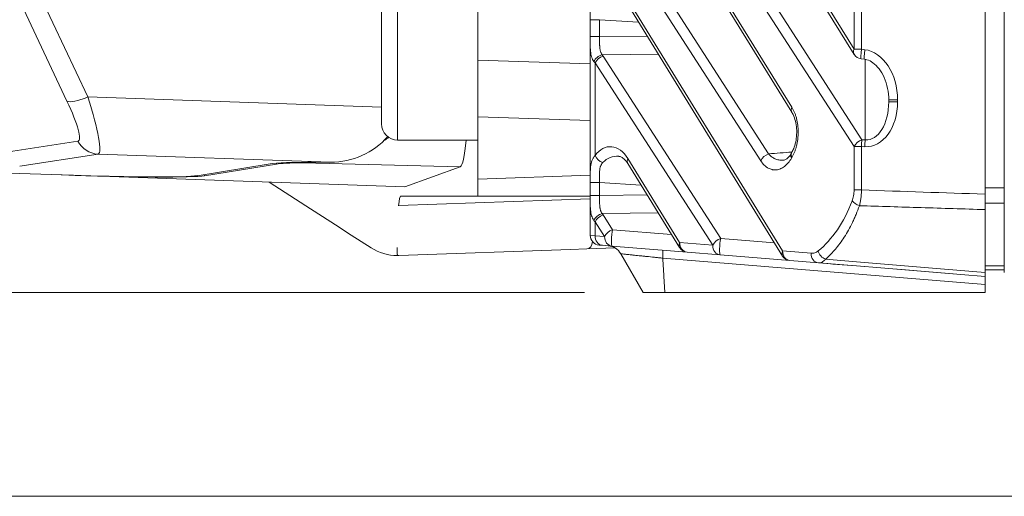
# Model space of a CAD drawing. Header units: millimetres. Extents: x 4 to 836, y 5 to 589.
# Tile 69 of 154: x 458 to 489, y 254 to 269. Entities that reach past the tile are written whole.
import ezdxf

# ---------------------------------------------------------------- set-up
doc = ezdxf.new("R2010")
doc.units = ezdxf.units.MM
doc.layers.add('1', color=7, linetype='Continuous', true_color=0xffffff)
doc.styles.add('ideas_simplex', font='simplex.shx')
doc.dimstyles.get("Standard").update_dxf_attribs({"dimtxt": 0.18, "dimasz": 0.18, "dimexe": 0.18, "dimexo": 0.0625, "dimgap": 0.09, "dimtad": 0, "dimtih": 1, "dimtoh": 1, "dimdec": 4, "dimzin": 0, "dimdsep": 46, "dimtxsty": 'Standard', "dimcen": 0.09, "dimadec": 0, "dimazin": 0, "dimtfac": 1, "dimtdec": 4, "dimtofl": 0, "dimtmove": 0, "dimatfit": 3, "dimfxl": 1, "dimtolj": 1, "dimtzin": 0, "dimarcsym": 0})

# ---------------------------------------------------------------- blocks, each defined once
blk = doc.blocks.new('_U5')
at = {"layer": '1', "color": 87, "lineweight": 25}
for p, q in [((352.914749, 274.528086), (347.289749, 274.528086)), ((347.289749, 274.528086), (347.289749, 273.028086)), ((352.914749, 273.028086), (352.914749, 274.528086)), ((347.289749, 261.823086), (347.289749, 260.323086)), ((352.914749, 260.323086), (352.914749, 261.823086)), ((347.289749, 260.323086), (352.914749, 260.323086))]:
    blk.add_line(p, q, dxfattribs=at)
at = {"layer": '1', "color": 27, "lineweight": 13}
blk.add_line((354.414749, 260.323086), (354.414749, 274.528086), dxfattribs=at)
at = {"layer": '1', "color": 152, "lineweight": 13}
for p, q in [((372.598505, 274.49198), (352.414749, 274.49198)), ((475.719038, 260.359191), (352.414749, 260.359191))]:
    blk.add_line(p, q, dxfattribs=at)
at = {"layer": '1', "color": 27, "lineweight": 18}
for points in [[(354.414749, 274.49198), (354.94373, 271.491982), (353.885768, 271.491978)], [(354.414749, 260.359191), (353.885768, 263.359189), (354.94373, 263.359193)]]:
    blk.add_solid(points, dxfattribs=at)
at = {"layer": '1', "color": 87, "linetype": 'Continuous', "lineweight": 25, "char_height": 3, "attachment_point": 7, "rotation": 90, "line_spacing_factor": 1.204819, "style": 'ideas_simplex'}
for s, insert in [('\\W1.3286;14,1', (345.448749, 261.770586)), ('\\W1.2097;.556', (352.761249, 261.770586))]:
    blk.add_mtext(s, dxfattribs=dict(at, insert=insert))

msp = doc.modelspace()

# ---------------------------------------------------------------- linework, layer by layer
at = {"layer": '1', "color": 143, "linetype": 'Continuous', "lineweight": 18}
for p, q in [((475.895, 262.136), (475.895, 359.583)), ((488.795, 263.423), (488.795, 358.296)), ((488.195, 280.889), (488.195, 263.422)), ((477.9, 277.873), (484.113, 267.779)), ((477.014, 274.361), (482.178, 265.973)), ((477.014, 269.411), (481.888, 261.495)), ((484.334, 267.639), (484.437, 267.627)), ((485.195, 266.302), (485.195, 266.357)), ((482.178, 265.973), (482.181, 265.969)), ((477.069, 264.373), (478.68, 261.756)), ((488.195, 262.94), (488.195, 260.984)), ((488.795, 260.984), (488.795, 262.923)), ((476.278, 261.828), (476.171, 261.837)), ((476.574, 261.804), (476.278, 261.828)), ((478.911, 261.614), (476.574, 261.804)), ((477.542, 260.359), (476.845, 261.566)), ((479.943, 261.53), (478.911, 261.614)), ((482.119, 261.353), (479.943, 261.53)), ((483.005, 261.281), (482.119, 261.353)), ((484.448, 261.164), (483.005, 261.281)), ((488.195, 260.859), (488.195, 260.611)), ((488.195, 260.611), (488.195, 260.359)), ((478.219, 260.359), (488.195, 260.359))]:
    msp.add_line(p, q, dxfattribs=at)
at = {"layer": '1', "color": 143, "linetype": 'Continuous', "lineweight": 13}
for p, q in [((477.901, 278.03), (484.115, 267.937)), ((476.679, 277.028), (484.361, 265.117)), ((484.115, 264.905), (476.433, 276.816)), ((477.016, 274.518), (482.18, 266.13)), ((476.295, 272.673), (481.453, 264.677)), ((481.207, 264.464), (476.049, 272.461)), ((484.115, 267.937), (484.115, 269.855)), ((484.345, 269.855), (484.345, 267.937)), ((477.016, 269.569), (481.89, 261.652)), ((476.187, 268.859), (475.895, 268.859)), ((476.187, 268.859), (476.187, 268.332)), ((477.402, 268.782), (476.187, 268.859)), ((476.187, 268.332), (475.895, 268.332)), ((476.187, 268.332), (477.669, 268.348)), ((478.015, 267.787), (476.268, 267.768)), ((484.115, 267.937), (484.345, 267.937)), ((484.345, 267.937), (484.448, 267.924)), ((476.049, 267.511), (476.049, 264.625)), ((479.714, 261.829), (476.049, 267.511)), ((476.295, 267.723), (479.96, 262.041)), ((484.465, 265.113), (484.465, 267.621)), ((485.195, 266.357), (485.471, 266.357)), ((485.195, 266.302), (485.471, 266.302)), ((485.471, 266.357), (485.471, 266.302)), ((484.361, 265.117), (484.465, 265.113)), ((484.115, 263.552), (484.115, 264.905)), ((484.115, 264.905), (484.345, 264.905)), ((484.448, 264.901), (484.345, 264.905)), ((484.345, 264.905), (484.345, 263.552)), ((477.071, 264.53), (478.682, 261.913)), ((476.187, 263.789), (475.895, 263.789)), ((476.187, 263.789), (476.187, 263.383)), ((477.479, 263.707), (476.187, 263.789)), ((484.115, 263.552), (484.345, 263.552)), ((476.187, 263.383), (475.895, 263.383)), ((476.187, 263.383), (477.669, 263.399)), ((476.049, 262.561), (476.049, 262.127)), ((476.344, 262.103), (476.049, 262.561)), ((478.015, 262.837), (476.268, 262.818)), ((476.295, 262.773), (476.59, 262.315)), ((476.59, 262.315), (478.428, 262.166)), ((475.895, 262.136), (476.049, 262.127)), ((476.049, 262.127), (476.344, 262.103)), ((479.96, 262.041), (481.636, 261.905)), ((478.682, 261.913), (479.714, 261.829)), ((481.89, 261.652), (482.775, 261.58)), ((488.195, 260.611), (478.157, 261.427))]:
    msp.add_line(p, q, dxfattribs=at)
at = {"layer": '1', "color": 9, "linetype": 'Continuous', "lineweight": 13}
for p, q in [((459.596, 266.324), (456.238, 273.458)), ((456.89, 273.585), (460.248, 266.452)), ((472.395, 267.602), (475.895, 267.48)), ((460.248, 266.452), (469.395, 266.129)), ((475.895, 265.713), (472.395, 265.835)), ((457.497, 264.697), (459.938, 265.074)), ((460.564, 264.672), (458.123, 264.295)), ((467.806, 264.416), (460.564, 264.672)), ((471.848, 264.278), (466.946, 264.402)), ((466.121, 264.361), (466.121, 264.39)), ((463.883, 264.036), (463.883, 263.996)), ((472.395, 263.89), (475.895, 264.012))]:
    msp.add_line(p, q, dxfattribs=at)
at = {"layer": '1', "color": 27, "linetype": 'Continuous', "lineweight": 13}
msp.add_line((469.895, 270.609), (469.895, 265.109), dxfattribs=at)
at = {"layer": '1', "color": 27, "linetype": 'Continuous', "lineweight": 18}
for p, q in [((469.395, 265.609), (469.395, 270.109)), ((469.895, 265.109), (472.395, 265.109))]:
    msp.add_line(p, q, dxfattribs=at)
at = {"layer": '1', "color": 9, "linetype": 'Continuous', "lineweight": 18}
for p, q in [((472.395, 269.155), (472.395, 267.602)), ((472.395, 265.835), (472.395, 267.602)), ((472.395, 263.89), (472.395, 265.835)), ((459.451, 264.021), (445.053, 264.524)), ((467.368, 264.416), (467.806, 264.416)), ((463.65, 263.998), (465.924, 264.37)), ((466.121, 264.361), (463.883, 263.996)), ((471.848, 264.278), (470.12, 263.648)), ((470.12, 263.648), (459.451, 264.021)), ((467.036, 263.06), (465.895, 263.796)), ((472.395, 263.359), (472.395, 263.89)), ((469.927, 263.064), (475.895, 263.272)), ((469.989, 263.359), (472.395, 263.359)), ((475.895, 263.359), (472.395, 263.359)), ((467.963, 262.462), (467.036, 263.06)), ((469.927, 263.064), (469.927, 263.064)), ((468.451, 262.147), (467.963, 262.462)), ((469.07, 261.748), (468.451, 262.147)), ((475.279, 261.696), (469.935, 261.509)), ((475.792, 261.714), (475.279, 261.696)), ((476.669, 261.745), (475.792, 261.714))]:
    msp.add_line(p, q, dxfattribs=at)
at = {"layer": '1', "color": 252, "linetype": 'Continuous', "lineweight": 13}
for p, q in [((488.195, 263.623), (488.795, 263.623)), ((488.795, 263.139), (488.195, 263.139)), ((488.195, 261.184), (488.795, 261.184))]:
    msp.add_line(p, q, dxfattribs=at)
at = {"layer": '1', "color": 252, "linetype": 'Continuous', "lineweight": 18}
for p, q in [((488.195, 263.139), (488.195, 263.422)), ((488.795, 263.419), (488.795, 263.139)), ((488.195, 262.94), (488.195, 263.139)), ((488.795, 263.139), (488.795, 262.923)), ((488.795, 261.059), (488.195, 261.059))]:
    msp.add_line(p, q, dxfattribs=at)
at = {"layer": '1', "color": 18, "linetype": 'Continuous', "lineweight": 18}
for p, q in [((486.7, 260.981), (485.471, 261.081)), ((487.198, 260.94), (486.7, 260.981))]:
    msp.add_line(p, q, dxfattribs=at)
at = {"layer": '1', "color": 251, "linetype": 'Continuous', "lineweight": 18}
msp.add_line((359.949, 254.006), (510.845, 254.006), dxfattribs=at)
at = {"layer": '1', "color": 143, "linetype": 'Continuous', "lineweight": 18}
for centre, start, end in [((484.369, 267.937), 211.6176, 263.2514), ((476.195, 262.136), 180, 265.352), ((478.936, 261.913), 211.6176, 265.352), ((482.143, 261.652), 211.6176, 265.352)]:
    msp.add_arc(centre, 0.3, start, end, dxfattribs=at)
at = {"layer": '1', "color": 27, "linetype": 'Continuous', "lineweight": 18}
msp.add_arc((469.895, 265.609), 0.5, 180, 270, dxfattribs=at)
at = {"layer": '1', "color": 9, "linetype": 'Continuous', "lineweight": 18}
msp.add_arc((469.883, 263.009), 1.5, 237.1781, 270.3005, dxfattribs=at)
at = {"layer": '1', "color": 143, "linetype": 'Continuous', "lineweight": 13}
for centre, major_axis, ratio, start_param, end_param in [((476.276, 267.556), (0.264, 0.142), 0.668048, 1.25303, 2.462509), ((476.887, 268.118), (0.5, 0.509), 0.963647, 2.851761, 2.927632), ((484.369, 267.937), (-0.255, -0.157), 0.639648, 5.51692, 6.283209), ((484.369, 267.937), (-0.035, -0.298), 0.080476, 4.721912, 6.283175), ((484.473, 267.924), (-0.035, -0.298), 0.080476, 4.721912, 6.277558), ((484.421, 266.442), (0.119, -1.485), 0.702494, 1.457058, 3.001674), ((476.895, 267.906), (0.999, 0.051), 0.69908, 3.592428, 3.668299), ((476.303, 267.511), (0.252, 0.163), 0.652221, 1.201283, 2.36173), ((484.421, 266.387), (0.119, -1.485), 0.702494, 6.195627, 7.740243), ((484.445, 266.387), (0.076, -1.275), 0.585237, 6.207347, 7.751963), ((482.434, 266.13), (0.255, 0.157), 0.639648, 2.375327, 3.141616), ((476.551, 263.748), (0.052, -1.153), 0.637596, 2.286917, 3.819354), ((484.369, 264.905), (-0.252, -0.163), 0.652221, 4.342876, 5.503323), ((484.369, 264.905), (0.013, 0.3), 0.080955, 0.788352, 1.57438), ((484.473, 264.901), (0.013, 0.3), 0.080955, 0.788352, 1.57438), ((482.431, 264.568), (-0.258, 0.153), 0.629937, 6.264375, 7.039609), ((476.303, 264.625), (0.243, -0.175), 0.680326, 3.955946, 5.097467), ((476.804, 263.748), (0.23, -0.832), 0.852285, 2.846718, 3.602353), ((477.325, 264.53), (-0.255, -0.157), 0.639648, 5.51692, 6.283209), ((481.461, 264.464), (0.252, 0.163), 0.652221, 1.201283, 2.36173), ((482.418, 264.546), (-0.26, 0.149), 0.620216, 6.283043, 7.030286), ((482.987, 263.359), (0, 1.763), 0.630949, 0.815188, 0.832258), ((481.81, 265.359), (0, -4.156), 0.63095, 0.470034, 1.027448), ((484.309, 263.211), (-0.28, 0.107), 0.492082, 0.658959, 1.664369), ((476.276, 262.606), (0.264, 0.142), 0.668048, 1.25303, 2.462509), ((476.895, 262.956), (0.999, 0.051), 0.69908, 3.592428, 3.668299), ((476.303, 262.561), (0.252, 0.163), 0.652221, 1.201283, 2.36173), ((476.887, 263.168), (0.5, 0.509), 0.963647, 2.851761, 2.927633), ((476.598, 262.103), (-0.252, -0.163), 0.652221, 4.342876, 5.503323), ((476.598, 262.103), (0.024, 0.299), 0.117132, 0.792006, 3.141593), ((476.303, 262.127), (0.024, 0.299), 0.845302, 1.639412, 3.141593), ((476.598, 262.103), (0.024, 0.299), 0.845302, 1.639412, 3.141593), ((479.968, 261.829), (-0.252, -0.163), 0.652221, 4.342876, 5.503323), ((479.968, 261.829), (0.024, 0.299), 0.117132, 0.792006, 3.141593), ((478.936, 261.913), (-0.255, -0.157), 0.639648, 5.51692, 6.283209), ((478.936, 261.913), (0.024, 0.299), 0.845302, 1.639412, 3.141593), ((479.968, 261.829), (0.024, 0.299), 0.845302, 1.639412, 3.141593), ((482.143, 261.652), (-0.255, -0.157), 0.639648, 5.51692, 6.283209), ((482.143, 261.652), (0.024, 0.299), 0.845302, 1.639412, 3.141593), ((483.252, 261.654), (-0.188, 0.234), 0.777515, 1.011467, 2.238599), ((483.029, 261.58), (0.024, 0.299), 0.845302, 1.639412, 3.141593)]:
    msp.add_ellipse(centre, major_axis=major_axis, ratio=ratio, start_param=start_param, end_param=end_param, dxfattribs=at)
at = {"layer": '1', "color": 9, "linetype": 'Continuous', "lineweight": 13}
for centre, major_axis, ratio, start_param, end_param in [((460.248, 266.671), (0.679, 0.319), 0.266611, 3.322751, 4.58756), ((458.979, 266.858), (0.975, -1.778), 0.151314, 6.228322, 7.467694), ((459.631, 267.205), (0.938, -2.531), 0.124782, 6.266844, 7.506216), ((460.59, 265.421), (-0.114, 0.741), 0.983008, 1.900991, 2.950307), ((475.783, 261.964), (-0.009, 0.25), 0.719128, 3.141593, 4.615842)]:
    msp.add_ellipse(centre, major_axis=major_axis, ratio=ratio, start_param=start_param, end_param=end_param, dxfattribs=at)
at = {"layer": '1', "color": 9, "linetype": 'Continuous', "lineweight": 18}
for centre, major_axis, ratio, start_param, end_param in [((467.72, 266.919), (1.471, -2.063), 0.964152, 5.680954, 6.502502), ((466.613, 267.41), (4.27, -0.253), 0.700952, 5.488104, 5.535598), ((471.836, 267.277), (0.003, -3.001), 0.092856, 0.033741, 0.763482), ((471.045, 264.159), (5.2, -0.182), 0.034899, 2.357415, 2.96828), ((471.045, 264.159), (5, -0.175), 0.034899, 2.533272, 2.96828), ((459.416, 264.172), (4.3, -0.15), 0.034899, 4.713609, 6.109873), ((459.451, 264.178), (4.5, -0.157), 0.034899, 4.713609, 6.109873), ((469.989, 262.359), (0, -1), 0.087489, 3.141593, 3.930967), ((469.883, 263.009), (0.032, -1.5), 0.999999, 6.267199, 6.29686)]:
    msp.add_ellipse(centre, major_axis=major_axis, ratio=ratio, start_param=start_param, end_param=end_param, dxfattribs=at)
at = {"layer": '1', "color": 143, "linetype": 'Continuous', "lineweight": 18}
msp.add_ellipse((476.412, 261.316), major_axis=(-0.423, 0.267), ratio=1, start_param=4.229356, end_param=5.19542, dxfattribs=at)
at = {"layer": '1', "color": 143, "linetype": 'Continuous', "lineweight": 13}
for points, knots in [([(476.011, 267.556), (475.995, 267.577), (475.981, 267.599), (475.957, 267.647), (475.947, 267.673), (475.922, 267.755), (475.911, 267.815), (475.902, 267.915), (475.9, 267.95), (475.897, 268.022), (475.896, 268.059), (475.895, 268.135), (475.895, 268.173), (475.895, 268.232), (475.895, 268.252), (475.895, 268.292), (475.895, 268.312), (475.895, 268.332)], [0, 0, 0, 0, 0.125, 0.125, 0.25, 0.25, 0.5, 0.5, 0.625, 0.625, 0.75, 0.75, 0.875, 0.875, 0.9375, 0.9375, 1, 1, 1, 1]), ([(476.187, 268.332), (476.187, 268.279), (476.187, 268.226), (476.187, 268.148), (476.188, 268.122), (476.189, 268.084), (476.189, 268.071), (476.191, 268.046), (476.191, 268.034), (476.194, 267.997), (476.197, 267.973), (476.202, 267.939), (476.204, 267.927), (476.209, 267.905), (476.211, 267.894), (476.217, 267.872), (476.22, 267.862), (476.228, 267.841), (476.232, 267.831), (476.245, 267.802), (476.256, 267.784), (476.268, 267.768)], [0, 0, 0, 0, 0.25, 0.25, 0.375, 0.375, 0.4375, 0.4375, 0.5, 0.5, 0.625, 0.625, 0.6875, 0.6875, 0.75, 0.75, 0.8125, 0.8125, 0.875, 0.875, 1, 1, 1, 1]), ([(482.18, 266.13), (482.21, 266.081), (482.237, 266.028), (482.273, 265.94), (482.285, 265.909), (482.3, 265.861), (482.305, 265.845), (482.315, 265.813), (482.319, 265.796), (482.34, 265.712), (482.353, 265.642), (482.364, 265.551), (482.366, 265.533), (482.369, 265.496), (482.373, 265.441), (482.375, 265.349), (482.373, 265.275), (482.369, 265.22), (482.367, 265.201), (482.364, 265.164), (482.362, 265.146), (482.35, 265.056), (482.337, 264.987), (482.316, 264.904), (482.311, 264.887), (482.302, 264.854), (482.296, 264.838), (482.281, 264.791), (482.27, 264.76), (482.234, 264.672), (482.207, 264.618), (482.177, 264.568)], [0, 0, 0, 0, 0.125, 0.125, 0.1875, 0.1875, 0.21875, 0.21875, 0.25, 0.25, 0.375, 0.375, 0.40625, 0.40625, 0.4375, 0.5, 0.5625, 0.5625, 0.59375, 0.59375, 0.625, 0.625, 0.75, 0.75, 0.78125, 0.78125, 0.8125, 0.8125, 0.875, 0.875, 1, 1, 1, 1]), ([(475.895, 263.789), (475.895, 263.833), (475.895, 263.877), (475.895, 263.964), (475.895, 264.006), (475.896, 264.069), (475.897, 264.09), (475.898, 264.131), (475.899, 264.152), (475.902, 264.211), (475.905, 264.248), (475.913, 264.32), (475.918, 264.354), (475.929, 264.403), (475.933, 264.419), (475.943, 264.45), (475.948, 264.465), (475.965, 264.507), (475.978, 264.534), (476.01, 264.582), (476.028, 264.605), (476.049, 264.625)], [0, 0, 0, 0, 0.125, 0.125, 0.25, 0.25, 0.3125, 0.3125, 0.375, 0.375, 0.5, 0.5, 0.625, 0.625, 0.6875, 0.6875, 0.75, 0.75, 0.875, 0.875, 1, 1, 1, 1]), ([(476.284, 264.406), (476.267, 264.389), (476.254, 264.371), (476.231, 264.331), (476.222, 264.31), (476.21, 264.275), (476.207, 264.263), (476.201, 264.238), (476.199, 264.226), (476.192, 264.188), (476.19, 264.162), (476.186, 264.108), (476.185, 264.08), (476.184, 264.023), (476.184, 263.994), (476.184, 263.936), (476.185, 263.878), (476.187, 263.818), (476.187, 263.789)], [0, 0, 0, 0, 0.125, 0.125, 0.25, 0.25, 0.3125, 0.3125, 0.375, 0.375, 0.5, 0.5, 0.625, 0.625, 0.75, 0.75, 0.875, 1, 1, 1, 1]), ([(482.165, 264.546), (482.149, 264.518), (482.132, 264.492), (482.106, 264.454), (482.097, 264.442), (482.079, 264.419), (482.07, 264.408), (482.024, 264.353), (481.986, 264.317), (481.926, 264.271), (481.905, 264.257), (481.874, 264.239), (481.864, 264.233), (481.842, 264.222), (481.832, 264.218), (481.779, 264.195), (481.736, 264.184), (481.671, 264.178), (481.65, 264.177), (481.617, 264.179), (481.606, 264.18), (481.584, 264.183), (481.573, 264.185), (481.519, 264.197), (481.477, 264.214), (481.425, 264.243), (481.415, 264.25), (481.394, 264.263), (481.384, 264.271), (481.354, 264.294), (481.334, 264.311), (481.277, 264.368), (481.24, 264.412), (481.207, 264.464)], [0, 0, 0, 0, 0.0625, 0.0625, 0.09375, 0.09375, 0.125, 0.125, 0.25, 0.25, 0.3125, 0.3125, 0.34375, 0.34375, 0.375, 0.375, 0.5, 0.5, 0.5625, 0.5625, 0.59375, 0.59375, 0.625, 0.625, 0.75, 0.75, 0.78125, 0.78125, 0.8125, 0.8125, 0.875, 0.875, 1, 1, 1, 1]), ([(481.453, 264.677), (481.486, 264.638), (481.521, 264.605), (481.578, 264.565), (481.597, 264.553), (481.626, 264.536), (481.636, 264.531), (481.656, 264.522), (481.666, 264.518), (481.717, 264.498), (481.758, 264.487), (481.81, 264.48), (481.821, 264.479), (481.842, 264.477), (481.852, 264.477), (481.88, 264.476), (481.898, 264.477), (481.916, 264.479)], [0, 0, 0, 0, 0.254948, 0.254948, 0.382421, 0.382421, 0.446158, 0.446158, 0.509895, 0.509895, 0.764843, 0.764843, 0.82858, 0.82858, 0.892317, 0.892317, 1, 1, 1, 1]), ([(484.055, 263.211), (484.064, 263.236), (484.073, 263.261), (484.088, 263.316), (484.094, 263.344), (484.105, 263.402), (484.112, 263.461), (484.115, 263.522), (484.115, 263.552)], [0, 0, 0, 0, 0.25, 0.25, 0.5, 0.5, 0.75, 1, 1, 1, 1]), ([(484.345, 263.552), (484.344, 263.509), (484.341, 263.423), (484.333, 263.339), (484.325, 263.277), (484.322, 263.256), (484.315, 263.216), (484.312, 263.196), (484.301, 263.137), (484.292, 263.1), (484.283, 263.063)], [0, 0, 0, 0, 0.25, 0.5, 0.5, 0.625, 0.625, 0.75, 0.75, 1, 1, 1, 1]), ([(476.011, 262.606), (475.995, 262.627), (475.981, 262.649), (475.957, 262.697), (475.947, 262.723), (475.922, 262.805), (475.911, 262.865), (475.902, 262.966), (475.9, 263), (475.897, 263.073), (475.896, 263.11), (475.895, 263.185), (475.895, 263.224), (475.895, 263.283), (475.895, 263.303), (475.895, 263.343), (475.895, 263.363), (475.895, 263.383)], [0, 0, 0, 0, 0.125, 0.125, 0.25, 0.25, 0.5, 0.5, 0.625, 0.625, 0.75, 0.75, 0.875, 0.875, 0.9375, 0.9375, 1, 1, 1, 1]), ([(476.187, 263.383), (476.187, 263.329), (476.187, 263.276), (476.187, 263.198), (476.188, 263.173), (476.189, 263.134), (476.189, 263.122), (476.191, 263.096), (476.191, 263.084), (476.194, 263.047), (476.197, 263.024), (476.202, 262.989), (476.204, 262.978), (476.209, 262.955), (476.211, 262.944), (476.217, 262.922), (476.22, 262.912), (476.228, 262.891), (476.232, 262.881), (476.245, 262.853), (476.256, 262.835), (476.268, 262.818)], [0, 0, 0, 0, 0.25, 0.25, 0.375, 0.375, 0.4375, 0.4375, 0.5, 0.5, 0.625, 0.625, 0.6875, 0.6875, 0.75, 0.75, 0.8125, 0.8125, 0.875, 0.875, 1, 1, 1, 1]), ([(484.283, 263.063), (484.25, 262.97), (484.215, 262.88), (484.16, 262.749), (484.141, 262.706), (484.103, 262.622), (484.084, 262.58), (483.985, 262.375), (483.9, 262.225), (483.723, 261.947), (483.629, 261.821), (483.507, 261.676), (483.482, 261.648), (483.432, 261.593), (483.406, 261.566), (483.33, 261.489), (483.278, 261.44), (483.226, 261.394)], [0, 0, 0, 0, 0.125, 0.125, 0.1875, 0.1875, 0.25, 0.25, 0.5, 0.5, 0.75, 0.75, 0.8125, 0.8125, 0.875, 0.875, 1, 1, 1, 1]), ([(488.195, 262.94), (487.531, 262.961), (486.867, 262.982), (486.201, 263.003), (486.199, 263.003), (485.559, 263.023), (484.921, 263.043), (484.283, 263.063)], [0, 0, 0, 0, 0.509199, 0.509199, 0.510675, 0.510675, 1, 1, 1, 1]), ([(478.157, 261.427), (478.159, 261.465), (478.161, 261.499), (478.162, 261.56), (478.162, 261.587), (478.162, 261.63), (478.161, 261.647), (478.158, 261.67), (478.156, 261.675), (478.153, 261.676)], [0, 0, 0, 0, 0.25, 0.25, 0.5, 0.5, 0.75, 0.75, 1, 1, 1, 1]), ([(482.775, 261.58), (482.814, 261.577), (482.851, 261.582), (482.907, 261.6), (482.926, 261.607), (482.953, 261.623), (482.962, 261.628), (482.98, 261.64), (482.989, 261.647), (482.998, 261.654)], [0, 0, 0, 0, 0.5, 0.5, 0.75, 0.75, 0.875, 0.875, 1, 1, 1, 1]), ([(478.157, 261.427), (478.114, 261.432), (478.07, 261.437), (478.005, 261.443), (477.983, 261.446), (477.94, 261.45), (477.919, 261.453), (477.813, 261.464), (477.731, 261.472), (477.632, 261.483), (477.612, 261.485), (477.573, 261.489), (477.554, 261.491), (477.497, 261.497), (477.46, 261.501), (477.353, 261.512), (477.287, 261.519), (477.211, 261.527), (477.196, 261.529), (477.168, 261.532), (477.154, 261.533), (477.113, 261.538), (477.088, 261.54), (477.018, 261.547), (476.978, 261.552), (476.912, 261.558), (476.887, 261.561), (476.854, 261.565), (476.845, 261.566), (476.845, 261.566)], [0, 0, 0, 0, 0.0625, 0.0625, 0.09375, 0.09375, 0.125, 0.125, 0.25, 0.25, 0.28125, 0.28125, 0.3125, 0.3125, 0.375, 0.375, 0.5, 0.5, 0.53125, 0.53125, 0.5625, 0.5625, 0.625, 0.625, 0.75, 0.75, 0.875, 0.875, 1, 1, 1, 1]), ([(483.226, 261.394), (483.217, 261.384), (483.208, 261.374), (483.19, 261.357), (483.181, 261.348), (483.154, 261.326), (483.135, 261.314), (483.098, 261.295), (483.061, 261.282), (483.024, 261.28), (483.005, 261.281)], [0, 0, 0, 0, 0.125, 0.125, 0.25, 0.25, 0.5, 0.5, 0.75, 1, 1, 1, 1]), ([(483.226, 261.394), (483.547, 261.368), (483.868, 261.341), (484.853, 261.26), (485.517, 261.205), (486.852, 261.094), (487.524, 261.039), (488.195, 260.984)], [0, 0, 0, 0, 0.193849, 0.193849, 0.594745, 0.594745, 1, 1, 1, 1])]:
    msp.add_open_spline(points, degree=3, knots=knots, dxfattribs=at)
at = {"layer": '1', "color": 143, "linetype": 'Continuous', "lineweight": 18}
for points, knots in [([(484.437, 267.627), (484.464, 267.623), (484.557, 267.604), (484.725, 267.515), (484.911, 267.325), (485.068, 267.051), (485.171, 266.718), (485.195, 266.48), (485.195, 266.357)], [0, 0, 0, 0, 0.050858, 0.181159, 0.35065, 0.548442, 0.771002, 1, 1, 1, 1]), ([(482.178, 265.968), (482.184, 265.959), (482.22, 265.91), (482.278, 265.759), (482.325, 265.529), (482.332, 265.279), (482.301, 265.042), (482.242, 264.85), (482.195, 264.76), (482.172, 264.726)], [0, 0, 0, 0, 0.040525, 0.214513, 0.381806, 0.545652, 0.70787, 0.872698, 1, 1, 1, 1]), ([(482.157, 264.701), (482.149, 264.685), (482.113, 264.611), (482.035, 264.534), (481.96, 264.486), (481.928, 264.48), (481.917, 264.482)], [0, 0, 0, 0, 0.08185, 0.40394, 0.743175, 1, 1, 1, 1]), ([(476.789, 264.595), (476.811, 264.599), (476.862, 264.586), (476.965, 264.517), (477.034, 264.426), (477.069, 264.373)], [0, 0, 0, 0, 0.348211, 0.687012, 1, 1, 1, 1]), ([(488.195, 263.422), (488.195, 263.38), (488.195, 263.296), (488.195, 263.214), (488.195, 263.154), (488.195, 263.133), (488.195, 263.093), (488.195, 263.073), (488.195, 263.015), (488.195, 262.977), (488.195, 262.94)], [0, 0, 0, 0, 0.25, 0.5, 0.5, 0.625, 0.625, 0.75, 0.75, 1, 1, 1, 1]), ([(488.195, 260.984), (488.195, 260.963), (488.195, 260.927), (488.195, 260.902), (488.195, 260.886), (488.195, 260.881), (488.195, 260.873), (488.195, 260.87), (488.195, 260.862), (488.195, 260.859), (488.195, 260.859)], [0, 0, 0, 0, 0.250182, 0.500365, 0.500365, 0.625456, 0.625456, 0.750547, 0.750547, 1, 1, 1, 1]), ([(478.219, 260.359), (478.196, 260.359), (478.173, 260.359), (478.128, 260.359), (478.105, 260.359), (478.039, 260.359), (477.996, 260.359), (477.934, 260.359), (477.914, 260.359), (477.885, 260.359), (477.875, 260.359), (477.856, 260.359), (477.827, 260.359), (477.801, 260.359), (477.767, 260.359), (477.75, 260.359), (477.704, 260.359), (477.677, 260.359), (477.641, 260.359), (477.63, 260.359), (477.609, 260.359), (477.6, 260.359), (477.575, 260.359), (477.563, 260.359), (477.552, 260.359), (477.551, 260.359), (477.547, 260.359), (477.546, 260.359), (477.543, 260.359), (477.542, 260.359), (477.542, 260.359)], [0, 0, 0, 0, 0.0625, 0.0625, 0.125, 0.125, 0.25, 0.25, 0.3125, 0.3125, 0.34375, 0.34375, 0.375, 0.4375, 0.4375, 0.5, 0.5, 0.625, 0.625, 0.6875, 0.6875, 0.75, 0.75, 0.875, 0.875, 0.90625, 0.90625, 0.9375, 0.9375, 1, 1, 1, 1]), ([(477.542, 260.359), (477.542, 260.359), (477.543, 260.359), (477.547, 260.359), (477.55, 260.359), (477.563, 260.359), (477.575, 260.359), (477.6, 260.359), (477.609, 260.359), (477.63, 260.359), (477.641, 260.359), (477.665, 260.359), (477.678, 260.359), (477.705, 260.359), (477.72, 260.359), (477.767, 260.359), (477.8, 260.359), (477.855, 260.359), (477.874, 260.359), (477.914, 260.359), (477.934, 260.359), (477.996, 260.359), (478.039, 260.359), (478.094, 260.359), (478.105, 260.359), (478.128, 260.359), (478.139, 260.359), (478.173, 260.359), (478.196, 260.359), (478.219, 260.359)], [0, 0, 0, 0, 0.0625, 0.0625, 0.125, 0.125, 0.25, 0.25, 0.3125, 0.3125, 0.375, 0.375, 0.4375, 0.4375, 0.5, 0.5, 0.625, 0.625, 0.6875, 0.6875, 0.75, 0.75, 0.875, 0.875, 0.90625, 0.90625, 0.9375, 0.9375, 1, 1, 1, 1])]:
    msp.add_open_spline(points, degree=3, knots=knots, dxfattribs=at)
at = {"layer": '1', "color": 143, "linetype": 'Continuous', "lineweight": 13}
for points, degree in [([(481.453, 264.677), (481.694, 264.696), (481.935, 264.715), (482.177, 264.735)], 3), ([(484.345, 263.552), (485.628, 263.509), (486.912, 263.465), (488.195, 263.422)], 3), ([(478.219, 260.359), (478.157, 261.427)], 1)]:
    msp.add_open_spline(points, degree=degree, dxfattribs=at)
at = {"layer": '1', "color": 143, "linetype": 'Continuous', "lineweight": 18}
for points, degree in [([(482.173, 264.721), (482.166, 264.708), (482.158, 264.695)], 2), ([(484.195, 261.184), (483.798, 261.217), (483.402, 261.249), (483.005, 261.281)], 3), ([(488.195, 260.859), (486.862, 260.968), (485.528, 261.076), (484.195, 261.184)], 3)]:
    msp.add_open_spline(points, degree=degree, dxfattribs=at)
at = {"layer": '1', "color": 9, "linetype": 'Continuous', "lineweight": 18}
msp.add_open_spline([(466.946, 264.402), (466.992, 264.403), (467.041, 264.405), (467.09, 264.408)], degree=3, dxfattribs=at)
msp.add_open_spline([(469.883, 261.759), (469.883, 261.742), (469.883, 261.726), (469.883, 261.702), (469.884, 261.694), (469.884, 261.678), (469.884, 261.67), (469.884, 261.648), (469.884, 261.633), (469.885, 261.613), (469.885, 261.606), (469.885, 261.594), (469.886, 261.588), (469.886, 261.57), (469.887, 261.56), (469.887, 261.546), (469.887, 261.542), (469.888, 261.534), (469.888, 261.527), (469.889, 261.522), (469.889, 261.517), (469.889, 261.515), (469.89, 261.512), (469.89, 261.51), (469.89, 261.509), (469.891, 261.509), (469.891, 261.509), (469.891, 261.509)], degree=3, knots=[0, 0, 0, 0, 0.125, 0.125, 0.1875, 0.1875, 0.25, 0.25, 0.375, 0.375, 0.4375, 0.4375, 0.5, 0.5, 0.625, 0.625, 0.6875, 0.6875, 0.75, 0.8125, 0.8125, 0.875, 0.875, 0.9375, 0.96875, 0.96875, 1, 1, 1, 1], dxfattribs=at)

# ---------------------------------------------------------------- dimensions: what is measured, and where the dimension line sits
at = {"layer": '1', "color": 87, "linetype": 'Continuous', "lineweight": 25}
dim = msp.add_linear_dim(base=(354.415, 274.492), p1=(480.818, 260.359), p2=(375.099, 274.492), angle=270, text='<>\\P[\\C87;{\\H1.00x;\\Fsimplex.shx;.556\\Fsimplex.shx;}\\C87; ]', dimstyle='Standard', override={"dimtxt": 3, "dimasz": 3, "dimexe": 2, "dimexo": 2.5, "dimgap": 1.5, "dimtad": 1, "dimtih": 0, "dimtoh": 0, "dimdec": 1, "dimlfac": 1, "dimzin": 8, "dimdsep": 44, "dimlunit": 2, "dimtxsty": 'ideas_simplex', "dimsah": 1, "dimse1": 0, "dimse2": 0, "dimsd1": 0, "dimsd2": 0, "dimclrd": 27, "dimclre": 152, "dimclrt": 87, "dimtol": 0, "dimtm": -0.1, "dimtfac": 0.5, "dimtdec": 2, "dimtofl": 1, "dimtmove": 0, "dimtzin": 8, "dimlwd": 13, "dimlwe": 13}, dxfattribs=at)
dim.commit()
dim.dimension.update_dxf_attribs({"geometry": '_U5', "text_midpoint": (354.415, 267.426), "dimtype": 160})

doc.saveas('drawing.dxf')
